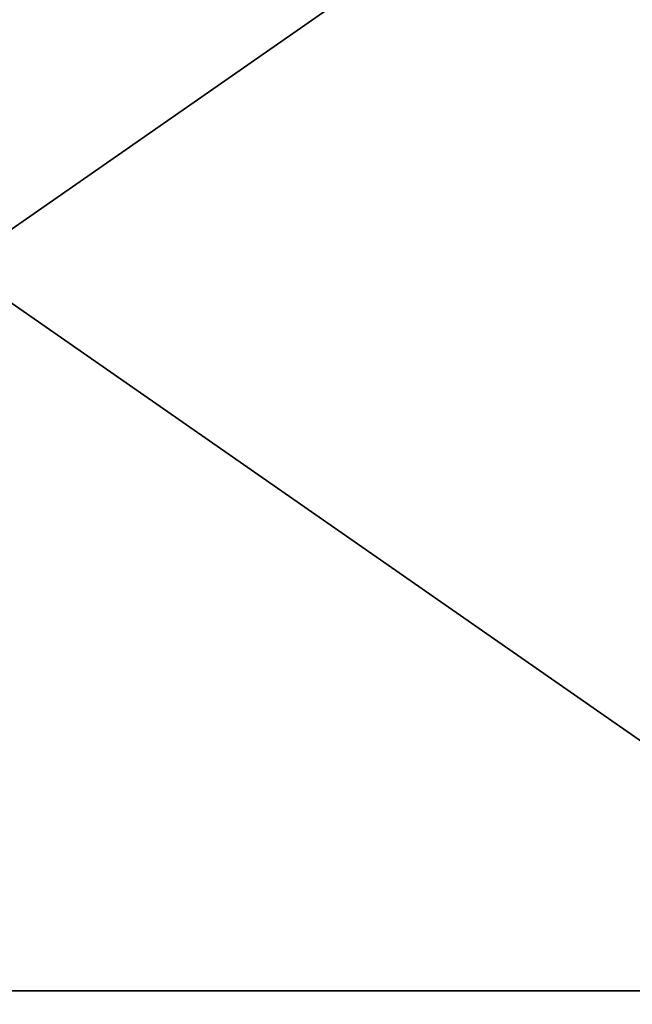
# Model space of a CAD drawing. Header units: millimetres. Extents: x -20 to 172, y -100 to 100.
# Tile 192 of 256: x -9 to -4, y 84 to 92. Entities that reach past the tile are written whole.
import ezdxf

# ---------------------------------------------------------------- set-up
doc = ezdxf.new("R2010")
doc.units = ezdxf.units.MM
doc.header["$LTSCALE"] = 37.722908
for name, color, linetype in [('12', 7, 'CONTINUOUS'), ('14', 7, 'CONTINUOUS'), ('656', 7, 'CONTINUOUS')]:
    doc.layers.add(name, color=color, linetype=linetype)

msp = doc.modelspace()

# ---------------------------------------------------------------- linework, layer by layer
at = {"layer": '12', "color": 250, "linetype": 'Continuous', "true_color": 0x323232}
for points in [[(-18, 84.1254, -54.0641), (-18, 95.9493, -28.1733), (-1, 84.1254, -54.0641), (-18, 84.1254, -54.0641)], [(-1, 84.1254, -54.0641), (-18, 95.9493, -28.1733), (-1, 95.9493, -28.1733), (-1, 84.1254, -54.0641)], [(-18, 65.4861, -75.575), (-18, 84.1254, -54.0641), (-1, 65.4861, -75.575), (-18, 65.4861, -75.575)], [(-1, 65.4861, -75.575), (-18, 84.1254, -54.0641), (-1, 84.1254, -54.0641), (-1, 65.4861, -75.575)]]:
    msp.add_3dface(points, dxfattribs=at)
at = {"layer": '14', "color": 250, "linetype": 'Continuous', "true_color": 0x323232}
for points in [[(-18, 95.9493, 28.1733), (-18, 84.1254, 54.0641), (-1, 95.9493, 28.1733), (-18, 95.9493, 28.1733)], [(-1, 95.9493, 28.1733), (-18, 84.1254, 54.0641), (-1, 84.1254, 54.0641), (-1, 95.9493, 28.1733)], [(-18, 84.1254, 54.0641), (-18, 65.4861, 75.575), (-1, 84.1254, 54.0641), (-18, 84.1254, 54.0641)], [(-1, 84.1254, 54.0641), (-18, 65.4861, 75.575), (-1, 65.4861, 75.575), (-1, 84.1254, 54.0641)]]:
    msp.add_3dface(points, dxfattribs=at)
at = {"layer": '656', "color": 250, "linetype": 'Continuous', "true_color": 0x323232}
for points in [[(-1.0349, 83.5161, -31.0984), (-1.0349, 82.1221, -25.372), (-18.0349, 84.108, -31.1431), (-1.0349, 83.5161, -31.0984)], [(-18.0349, 84.108, -31.1431), (-1.0349, 82.1221, -25.372), (-18.0349, 82.6272, -25.0602), (-18.0349, 84.108, -31.1431)], [(-18.0349, 81.7306, -36.9347), (-1.0349, 83.5161, -31.0984), (-18.0349, 84.108, -31.1431), (-18.0349, 81.7306, -36.9347)]]:
    msp.add_3dface(points, dxfattribs=at)

doc.saveas('drawing.dxf')
